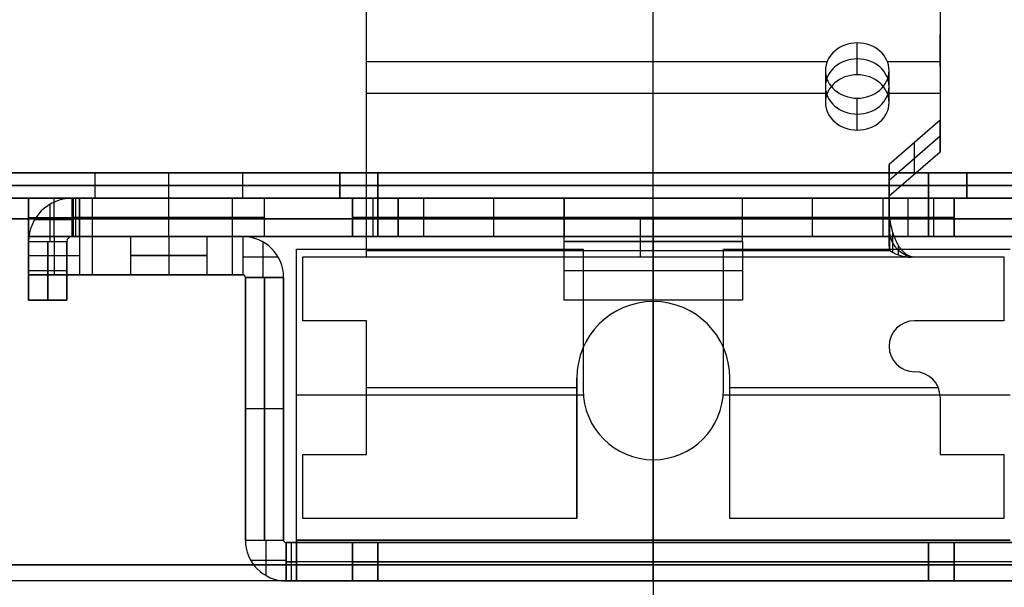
# Model space of a CAD drawing. Extents: x -288 to 235, y -508 to 198.
# Tile 15 of 34: x -258 to -219, y -29 to -6. Entities that reach past the tile are written whole.
import ezdxf

# ---------------------------------------------------------------- set-up
doc = ezdxf.new("R2010")
doc.units = 0
doc.layers.add('STANDARD', color=7, linetype='CONTINUOUS')

msp = doc.modelspace()

# ---------------------------------------------------------------- linework, layer by layer
at = {"layer": 'STANDARD', "color": 7}
for p, q in [((-233, -14.3, 988.152), (-233, -1.998, 995.254)), ((-233, -15.55, 990.317), (-233, -3.248, 997.419)), ((-244.25, -14.3, 988.152), (-244.25, -3.73, 994.254)), ((-221.75, -3.73, 994.254), (-221.75, -10.442, 990.379)), ((-244.25, -14.925, 989.234), (-244.25, -4.355, 995.337)), ((-221.75, -4.355, 995.337), (-221.75, -11.067, 991.462)), ((-244.25, -15.55, 990.317), (-244.25, -4.98, 996.419)), ((-221.75, -4.98, 996.419), (-221.75, -11.692, 992.544)), ((-233, -14.3, 1033), (-233, -5.128, 1033)), ((-233, -27.872, 1037), (-233, -5.128, 1037)), ((-221.75, -8.336, 994.482), (-221.75, -7.086, 992.317)), ((-225, -8.661, 994.294), (-225, -7.411, 992.129)), ((-226.185, -8.149, 991.703), (-244.25, -8.149, 991.703)), ((-226.25, -8.493, 991.504), (-226.25, -9.743, 993.669)), ((-221.75, -8.149, 991.703), (-223.815, -8.149, 991.703)), ((-223.75, -9.743, 993.669), (-223.75, -8.493, 991.504)), ((-244.25, -10.265, 993.368), (-244.25, -9.015, 991.203)), ((-226.185, -9.399, 993.868), (-244.25, -9.399, 993.868)), ((-225, -10.826, 993.044), (-225, -9.576, 990.879)), ((-221.75, -9.399, 993.868), (-223.815, -9.399, 993.868)), ((-221.75, -10.442, 990.379), (-223.75, -12.174, 989.379)), ((-221.75, -11.692, 992.544), (-221.75, -10.442, 990.379)), ((-221.75, -11.067, 991.462), (-223.75, -12.799, 990.462)), ((-222.75, -12.558, 992.044), (-222.75, -11.308, 989.879)), ((-221.75, -11.692, 992.544), (-223.75, -13.424, 991.544)), ((-223.75, -12.174, 989.379), (-223.75, -14.123, 988.254)), ((-223.75, -13.424, 991.544), (-223.75, -12.174, 989.379)), ((-201.8, -12.5, 1025.5), (-264.2, -12.5, 1025.5)), ((-264.2, -12.5, 909.2), (-201.8, -12.5, 909.2)), ((-253.178, -12.5, 967.35), (-264.2, -12.5, 967.35)), ((-254.9, -12.5, 1018), (-254.9, -13.5, 1018)), ((-254.9, -12.5, 986), (-254.9, -13.5, 986)), ((-254.9, -12.5, 954), (-254.9, -13.5, 954)), ((-254.9, -12.5, 922), (-254.9, -13.5, 922)), ((-254.9, -12.5, 1002), (-254.9, -13.5, 1002)), ((-254.9, -12.5, 970), (-254.9, -13.5, 970)), ((-254.9, -12.5, 938), (-254.9, -13.5, 938)), ((-252, -13.5, 1015.1), (-252, -12.5, 1015.1)), ((-252, -13.5, 1020.9), (-252, -12.5, 1020.9)), ((-252, -13.5, 983.1), (-252, -12.5, 983.1)), ((-252, -13.5, 988.9), (-252, -12.5, 988.9)), ((-252, -13.5, 951.1), (-252, -12.5, 951.1)), ((-252, -13.5, 956.9), (-252, -12.5, 956.9)), ((-252, -13.5, 919.1), (-252, -12.5, 919.1)), ((-252, -13.5, 924.9), (-252, -12.5, 924.9)), ((-252, -13.5, 999.1), (-252, -12.5, 999.1)), ((-252, -13.5, 1004.9), (-252, -12.5, 1004.9)), ((-252, -13.5, 967.1), (-252, -12.5, 967.1)), ((-252, -13.5, 972.9), (-252, -12.5, 972.9)), ((-252, -13.5, 935.1), (-252, -12.5, 935.1)), ((-252, -13.5, 940.9), (-252, -12.5, 940.9)), ((-245.3, -12.5, 967.35), (-250.822, -12.5, 967.35)), ((-249.1, -13.5, 1018), (-249.1, -12.5, 1018)), ((-249.1, -13.5, 986), (-249.1, -12.5, 986)), ((-249.1, -13.5, 954), (-249.1, -12.5, 954)), ((-249.1, -13.5, 922), (-249.1, -12.5, 922)), ((-249.1, -13.5, 1002), (-249.1, -12.5, 1002)), ((-249.1, -13.5, 970), (-249.1, -12.5, 970)), ((-249.1, -13.5, 938), (-249.1, -12.5, 938)), ((-245.3, -12.5, 926), (-245.3, -12.5, 1019)), ((-245.3, -12.5, 1019), (-245.3, -13.5, 1019)), ((-245.3, -13.5, 926), (-245.3, -12.5, 926)), ((-245.3, -13.5, 972.5), (-245.3, -12.5, 972.5)), ((-222.2, -12.5, 924.5), (-243.8, -12.5, 924.5)), ((-243.8, -12.5, 1020.5), (-222.2, -12.5, 1020.5)), ((-243.8, -13.5, 1020.5), (-243.8, -12.5, 1020.5)), ((-243.8, -12.5, 924.5), (-243.8, -13.5, 924.5)), ((-233, -12.5, 909.2), (-233, -12.5, 924.5)), ((-233, -12.5, 1020.5), (-233, -12.5, 1025.5)), ((-233, -13.5, 1020.5), (-233, -12.5, 1020.5)), ((-233, -13.5, 924.5), (-233, -12.5, 924.5)), ((-233, -13.5, 909.2), (-233, -12.5, 909.2)), ((-233, -13.5, 1025.5), (-233, -12.5, 1025.5)), ((-222.2, -13.5, 924.5), (-222.2, -12.5, 924.5)), ((-222.2, -12.5, 1020.5), (-222.2, -13.5, 1020.5)), ((-220.7, -12.5, 1019), (-220.7, -12.5, 926)), ((-220.7, -12.5, 926), (-220.7, -13.5, 926)), ((-220.7, -13.5, 1019), (-220.7, -12.5, 1019)), ((-215.178, -12.5, 967.35), (-220.7, -12.5, 967.35)), ((-220.7, -13.5, 972.5), (-220.7, -12.5, 972.5)), ((-201.8, -13, 909.2), (-264.2, -13, 909.2)), ((-264.2, -13, 1025.5), (-201.8, -13, 1025.5)), ((-245.3, -13, 1019), (-245.3, -13, 926)), ((-222.2, -13, 1020.5), (-243.8, -13, 1020.5)), ((-243.8, -13, 924.5), (-222.2, -13, 924.5)), ((-223.75, -12.799, 990.462), (-223.75, -14.748, 989.337)), ((-220.7, -13, 926), (-220.7, -13, 1019)), ((-201.8, -13.5, 909.2), (-264.2, -13.5, 909.2)), ((-264.2, -13.5, 1025.5), (-201.8, -13.5, 1025.5)), ((-257.5, -13.5, 967.35), (-264.2, -13.5, 967.35)), ((-257.5, -13.5, 993.5), (-255.5, -13.5, 993.5)), ((-257.5, -13.5, 993.5), (-257.5, -15, 993.5)), ((-255.5, -13.5, 978.5), (-257.5, -13.5, 978.5)), ((-257.5, -15, 978.5), (-257.5, -13.5, 978.5)), ((-257.5, -16.5, 1005.5), (-257.5, -13.5, 1005.5)), ((-257.5, -16.5, 966.5), (-257.5, -13.5, 966.5)), ((-257.5, -13.5, 978.5), (-257.5, -13.5, 966.5)), ((-257.5, -13.5, 1005.5), (-257.5, -13.5, 993.5)), ((-257.5, -16.5, 975), (-257.5, -13.5, 975)), ((-257.5, -16.5, 997), (-257.5, -13.5, 997)), ((-256.5, -15, 993.5), (-256.5, -13.5, 993.5)), ((-256.5, -15, 978.5), (-256.5, -13.5, 978.5)), ((-255.8, -13.5, 988.25), (-255.8, -15, 988.25)), ((-255.8, -13.5, 983.75), (-255.8, -15, 983.75)), ((-255.5, -13.5, 988.25), (-255.8, -13.5, 988.25)), ((-255.8, -13.5, 988.25), (-255.8, -13.5, 983.75)), ((-255.8, -13.5, 983.75), (-255.5, -13.5, 983.75)), ((-255.75, -13.5, 1002), (-255.75, -15, 1002)), ((-255.75, -13.5, 970), (-255.75, -15, 970)), ((-254.9, -13.5, 1002), (-255.75, -13.5, 1002)), ((-254.9, -13.5, 970), (-255.75, -13.5, 970)), ((-255.65, -15, 988.25), (-255.65, -13.5, 988.25)), ((-255.65, -15, 983.75), (-255.65, -13.5, 983.75)), ((-255.5, -15, 993.5), (-255.5, -13.5, 993.5)), ((-255.5, -13.5, 988.25), (-255.5, -15, 988.25)), ((-255.5, -15, 983.75), (-255.5, -13.5, 983.75)), ((-255.5, -13.5, 978.5), (-255.5, -15, 978.5)), ((-255.5, -13.5, 983.75), (-255.5, -13.5, 978.5)), ((-255.5, -13.5, 993.5), (-255.5, -13.5, 988.25)), ((-255, -16.5, 1008), (-255, -13.5, 1008)), ((-255, -16.5, 964), (-255, -13.5, 964)), ((-255, -13.5, 964), (-245.3, -13.5, 964)), ((-245.3, -13.5, 1008), (-255, -13.5, 1008)), ((-249.1, -13.5, 986), (-254.9, -13.5, 986)), ((-252, -15, 998.25), (-252, -13.5, 998.25)), ((-252, -15, 1005.75), (-252, -13.5, 1005.75)), ((-252, -15, 966.25), (-252, -13.5, 966.25)), ((-252, -15, 973.75), (-252, -13.5, 973.75)), ((-252, -13.5, 983.1), (-252, -13.5, 988.9)), ((-252, -13.5, 998.25), (-252, -13.5, 999.1)), ((-252, -13.5, 1004.9), (-252, -13.5, 1005.75)), ((-252, -13.5, 966.25), (-252, -13.5, 967.1)), ((-252, -13.5, 972.9), (-252, -13.5, 973.75)), ((-249.5, -16.5, 964), (-249.5, -13.5, 964)), ((-248.25, -13.5, 1002), (-249.1, -13.5, 1002)), ((-248.25, -13.5, 970), (-249.1, -13.5, 970)), ((-248.25, -15, 1002), (-248.25, -13.5, 1002)), ((-248.25, -15, 970), (-248.25, -13.5, 970)), ((-220.7, -13.5, 1008), (-245.3, -13.5, 1008)), ((-245.3, -13.5, 964), (-244, -13.5, 964)), ((-245.3, -13.5, 964), (-245.3, -13.5, 1008)), ((-245.3, -13.5, 1019), (-245.3, -13.5, 1008)), ((-245.3, -13.5, 964), (-245.3, -13.5, 926)), ((-244.8, -13.5, 986), (-245.3, -13.5, 986)), ((-244.8, -13.5, 1003), (-244.8, -13.5, 974)), ((-244.8, -15, 974), (-244.8, -13.5, 974)), ((-244.8, -13.5, 1003), (-244.8, -15, 1003)), ((-244.8, -15, 988.5), (-244.8, -13.5, 988.5)), ((-244, -13.5, 964), (-244, -15, 964)), ((-243.8, -15, 1004), (-243.8, -13.5, 1004)), ((-222.2, -13.5, 1004), (-243.8, -13.5, 1004)), ((-243.8, -13.5, 973), (-222.2, -13.5, 973)), ((-243.8, -13.5, 973), (-243.8, -15, 973)), ((-222.2, -13.5, 1020.5), (-243.8, -13.5, 1020.5)), ((-243.8, -13.5, 924.5), (-222.2, -13.5, 924.5)), ((-243, -13.5, 965), (-243, -15, 965)), ((-243, -13.5, 968), (-243, -13.5, 965)), ((-243, -13.5, 968), (-243, -15, 968)), ((-243, -15, 966.5), (-243, -13.5, 966.5)), ((-242, -15, 969), (-242, -13.5, 969)), ((-236.5, -13.5, 969), (-242, -13.5, 969)), ((-239.25, -15, 969), (-239.25, -13.5, 969)), ((-236.5, -13.5, 967.7), (-236.5, -15, 967.7)), ((-236.5, -15, 969), (-236.5, -13.5, 969)), ((-236.5, -13.5, 967.7), (-236.5, -13.5, 969)), ((-229.5, -13.5, 967.7), (-236.5, -13.5, 967.7)), ((-236.5, -15, 968.35), (-236.5, -13.5, 968.35)), ((-233, -15, 1004), (-233, -13.5, 1004)), ((-233, -15, 973), (-233, -13.5, 973)), ((-233, -13.5, 967.7), (-233, -13.5, 973)), ((-233, -13.5, 1004), (-233, -13.5, 1008)), ((-233, -15, 1008), (-233, -13.5, 1008)), ((-233, -13.5, 909.2), (-233, -13.5, 924.5)), ((-233, -13.5, 1020.5), (-233, -13.5, 1025.5)), ((-229.5, -15, 967.7), (-229.5, -13.5, 967.7)), ((-229.5, -13.5, 969), (-229.5, -13.5, 967.7)), ((-229.5, -15, 969), (-229.5, -13.5, 969)), ((-224, -13.5, 969), (-229.5, -13.5, 969)), ((-229.5, -15, 968.35), (-229.5, -13.5, 968.35)), ((-226.75, -15, 969), (-226.75, -13.5, 969)), ((-224, -13.5, 969), (-224, -15, 969)), ((-223.75, -14.398, 990.982), (-223.75, -13.148, 988.817)), ((-223.75, -13.424, 991.544), (-223.75, -15.373, 990.419)), ((-223, -15, 968), (-223, -13.5, 968)), ((-223, -13.5, 965), (-223, -13.5, 968)), ((-223, -15, 965), (-223, -13.5, 965)), ((-223, -15, 966.5), (-223, -13.5, 966.5)), ((-222.2, -13.5, 1004), (-222.2, -15, 1004)), ((-222.2, -15, 973), (-222.2, -13.5, 973)), ((-222, -15, 964), (-222, -13.5, 964)), ((-222, -13.5, 964), (-220.7, -13.5, 964)), ((-221.2, -15, 1003), (-221.2, -13.5, 1003)), ((-221.2, -13.5, 974), (-221.2, -13.5, 1003)), ((-221.2, -13.5, 974), (-221.2, -15, 974)), ((-221.2, -15, 988.5), (-221.2, -13.5, 988.5)), ((-220.7, -13.5, 986), (-221.2, -13.5, 986)), ((-220.7, -13.5, 1008), (-220.7, -13.5, 964)), ((-220.7, -13.5, 964), (-211, -13.5, 964)), ((-211, -13.5, 1008), (-220.7, -13.5, 1008)), ((-220.7, -13.5, 1008), (-220.7, -13.5, 1019)), ((-220.7, -13.5, 926), (-220.7, -13.5, 964)), ((-256.65, -15.2, 988.25), (-256.65, -13.728, 988.25)), ((-256.65, -15.2, 983.75), (-256.65, -13.728, 983.75)), ((-236.5, -15.2, 966.85), (-236.5, -13.728, 966.85)), ((-229.5, -15.2, 966.85), (-229.5, -13.728, 966.85)), ((-257.5, -14.25, 993.5), (-255.5, -14.25, 993.5)), ((-257.5, -14.25, 978.5), (-255.5, -14.25, 978.5)), ((-255.8, -14.25, 988.25), (-255.5, -14.25, 988.25)), ((-255.8, -14.25, 983.75), (-255.5, -14.25, 983.75)), ((-244.8, -14.25, 1003), (-244.8, -14.25, 974)), ((-222.2, -14.25, 1004), (-243.8, -14.25, 1004)), ((-243.8, -14.25, 973), (-222.2, -14.25, 973)), ((-243, -14.25, 965), (-243, -14.25, 968)), ((-236.5, -14.25, 969), (-242, -14.25, 969)), ((-236.5, -14.25, 967.7), (-236.5, -14.25, 969)), ((-229.5, -14.25, 969), (-229.5, -14.25, 967.7)), ((-224, -14.25, 969), (-229.5, -14.25, 969)), ((-223.75, -15.373, 990.419), (-223.75, -14.123, 988.254)), ((-223, -14.25, 965), (-223, -14.25, 968)), ((-221.2, -14.25, 974), (-221.2, -14.25, 1003)), ((-194.6, -14.3, 1033), (-271.4, -14.3, 1033)), ((-271.4, -14.3, 1032), (-194.6, -14.3, 1032)), ((-271.4, -14.3, 1032.5), (-194.6, -14.3, 1032.5)), ((-255.8, -14.35, 988.25), (-257.272, -14.35, 988.25)), ((-255.8, -14.35, 983.75), (-257.272, -14.35, 983.75)), ((-244.25, -14.3, 988.152), (-223.729, -14.3, 988.152)), ((-244.25, -15.55, 990.317), (-244.25, -14.3, 988.152)), ((-236.5, -14.35, 967.7), (-236.5, -14.35, 966.228)), ((-233, -14.3, 1032), (-233, -29, 1032)), ((-233, -14.3, 1032), (-233, -14.3, 1033)), ((-229.5, -14.35, 967.7), (-229.5, -14.35, 966.228)), ((-223.729, -15.55, 990.317), (-223.729, -14.3, 988.152)), ((-257.5, -15, 993.5), (-255.5, -15, 993.5)), ((-255.5, -15, 978.5), (-257.5, -15, 978.5)), ((-257.5, -15, 993.5), (-257.5, -15, 988.5)), ((-257.5, -15, 988.5), (-255.5, -15, 988.5)), ((-257.5, -15, 983.5), (-255.5, -15, 983.5)), ((-257.5, -15, 983.5), (-257.5, -15, 978.5)), ((-257.5, -16.5, 983.5), (-257.5, -15, 983.5)), ((-257.5, -15, 988.5), (-257.5, -16.5, 988.5)), ((-257.5, -15, 991), (-255.5, -15, 991)), ((-257.5, -15, 981), (-255.5, -15, 981)), ((-257.5, -15, 966.5), (-257.5, -15, 978.5)), ((-257.5, -15, 993.5), (-257.5, -15, 1005.5)), ((-256.5, -15, 988.5), (-256.5, -15, 993.5)), ((-256.5, -15, 978.5), (-256.5, -15, 983.5)), ((-256.5, -15, 983.5), (-256.5, -16.5, 983.5)), ((-256.5, -15, 988.5), (-256.5, -16.5, 988.5)), ((-255.8, -15, 983.75), (-255.8, -15, 988.25)), ((-255.8, -15, 983.75), (-255.5, -15, 983.75)), ((-255.8, -15, 988.25), (-255.5, -15, 988.25)), ((-255.5, -15, 986), (-255.8, -15, 986)), ((-255.75, -15, 1002), (-253.5, -15, 1002)), ((-255.75, -15, 970), (-253.5, -15, 970)), ((-255.65, -15, 983.75), (-255.65, -15, 988.25)), ((-255.5, -15, 988.25), (-255.5, -15, 983.75)), ((-255.5, -15, 988.5), (-255.5, -15, 993.5)), ((-255.5, -15, 978.5), (-255.5, -15, 983.5)), ((-255.5, -15, 983.5), (-255.5, -16.5, 983.5)), ((-255.5, -15, 988.5), (-255.5, -16.5, 988.5)), ((-255.5, -15, 988.5), (-255.5, -15, 988.25)), ((-255.5, -15, 983.75), (-255.5, -15, 983.5)), ((-255.5, -15, 986), (-255.5, -16.5, 986)), ((-249.1, -15, 964), (-255, -15, 964)), ((-255, -15, 1008), (-211, -15, 1008)), ((-253.5, -15, 1002), (-253.5, -16.5, 1002)), ((-253.5, -15, 970), (-253.5, -16.5, 970)), ((-252.425, -15, 998.274), (-252.425, -15, 1000.561)), ((-252.425, -15, 1003.439), (-252.425, -15, 1005.726)), ((-252.425, -15, 966.274), (-252.425, -15, 968.561)), ((-252.425, -15, 971.439), (-252.425, -15, 973.726)), ((-252, -15, 1000.5), (-252, -16.5, 1000.5)), ((-252, -15, 1003.5), (-252, -16.5, 1003.5)), ((-252, -15, 968.5), (-252, -16.5, 968.5)), ((-252, -15, 971.5), (-252, -16.5, 971.5)), ((-250.5, -16.5, 1002), (-250.5, -15, 1002)), ((-250.5, -16.5, 970), (-250.5, -15, 970)), ((-250.5, -15, 1002), (-249.1, -15, 1002)), ((-250.5, -15, 970), (-249.1, -15, 970)), ((-249.1, -15, 1008), (-216.9, -15, 1008)), ((-249.1, -15, 964), (-249.1, -15, 967.623)), ((-249.1, -15, 972.377), (-249.1, -15, 999.623)), ((-249.1, -15, 1004.377), (-249.1, -15, 1008)), ((-244, -15, 964), (-249.1, -15, 964)), ((-249.1, -15, 999.623), (-249.1, -15, 1004.377)), ((-249.1, -15, 967.623), (-249.1, -15, 972.377)), ((-249.1, -15, 964), (-249.1, -16.5, 964)), ((-249.1, -15, 1008), (-249.1, -16.5, 1008)), ((-244.8, -15, 986), (-249.1, -15, 986)), ((-244.8, -15, 1003), (-244.8, -15, 974)), ((-244.25, -15.8, 989.033), (-244.25, -14.809, 989.033)), ((-244.25, -15.05, 989.451), (-244.25, -15.05, 987.845)), ((-243.8, -15, 973), (-222.2, -15, 973)), ((-222.2, -15, 1004), (-243.8, -15, 1004)), ((-243, -15, 965), (-243, -15, 968)), ((-236.5, -15, 969), (-242, -15, 969)), ((-229.5, -15, 967.7), (-236.5, -15, 967.7)), ((-236.5, -15, 967.7), (-236.5, -15, 969)), ((-233, -15, 967.7), (-233, -15, 973)), ((-233, -15, 1004), (-233, -15, 1008)), ((-224, -15, 969), (-229.5, -15, 969)), ((-229.5, -15, 969), (-229.5, -15, 967.7)), ((-223.604, -15.645, 990.275), (-223.604, -14.868, 987.898)), ((-223, -15, 965), (-223, -15, 968)), ((-216.9, -15, 964), (-222, -15, 964)), ((-221.2, -15, 974), (-221.2, -15, 1003)), ((-216.9, -15, 986), (-221.2, -15, 986)), ((-257.5, -15.2, 988.25), (-256, -15.2, 988.25)), ((-257.5, -17.5, 988.25), (-257.5, -15.2, 988.25)), ((-257.5, -15.2, 983.75), (-256, -15.2, 983.75)), ((-257.5, -15.2, 983.75), (-257.5, -17.5, 983.75)), ((-257.5, -15.2, 983.75), (-257.5, -15.2, 988.25)), ((-257.5, -17.5, 986), (-257.5, -15.2, 986)), ((-256.75, -17.5, 988.25), (-256.75, -15.2, 988.25)), ((-256.75, -15.2, 983.75), (-256.75, -17.5, 983.75)), ((-256, -15.2, 983.75), (-256, -17.5, 983.75)), ((-256, -17.5, 988.25), (-256, -15.2, 988.25)), ((-256, -15.2, 988.25), (-256, -15.2, 983.75)), ((-256, -17.5, 986), (-256, -15.2, 986)), ((-248.3, -16.6, 964), (-248.3, -15.214, 964)), ((-248.3, -16.6, 1008), (-248.3, -15.214, 1008)), ((-236.5, -17.5, 967.5), (-236.5, -15.2, 967.5)), ((-236.5, -15.2, 967.5), (-229.5, -15.2, 967.5)), ((-236.5, -15.2, 966), (-236.5, -15.2, 967.5)), ((-236.5, -17.5, 966), (-236.5, -15.2, 966)), ((-229.5, -15.2, 966), (-236.5, -15.2, 966)), ((-236.5, -17.5, 966.75), (-236.5, -15.2, 966.75)), ((-233, -17.5, 967.5), (-233, -15.2, 967.5)), ((-233, -17.5, 966), (-233, -15.2, 966)), ((-229.5, -15.2, 967.5), (-229.5, -17.5, 967.5)), ((-229.5, -15.2, 966), (-229.5, -15.2, 967.5)), ((-229.5, -15.2, 966), (-229.5, -17.5, 966)), ((-229.5, -15.2, 966.75), (-229.5, -17.5, 966.75)), ((-223.381, -15.727, 990.255), (-223.381, -15.359, 987.783)), ((-257.5, -15.75, 983.5), (-255.5, -15.75, 983.5)), ((-257.5, -15.75, 988.5), (-255.5, -15.75, 988.5)), ((-249.1, -15.8, 964), (-247.714, -15.8, 964)), ((-249.1, -15.8, 1008), (-247.714, -15.8, 1008)), ((-247, -26.9, 965.5), (-247, -15.5, 965.5)), ((-247, -15.5, 965.5), (-235.75, -15.5, 965.5)), ((-247, -15.5, 964), (-235.75, -15.5, 964)), ((-247, -15.5, 965.5), (-247, -15.5, 964)), ((-247, -26.9, 964), (-247, -15.5, 964)), ((-247, -15.5, 964.75), (-235.75, -15.5, 964.75)), ((-247, -26.9, 964.75), (-247, -15.5, 964.75)), ((-246.75, -18.3, 987.75), (-246.75, -15.8, 987.75)), ((-246.75, -15.8, 987.75), (-244.25, -15.8, 987.75)), ((-246.75, -18.3, 990.25), (-246.75, -15.8, 990.25)), ((-246.75, -15.8, 990.25), (-246.75, -15.8, 987.75)), ((-246.75, -15.8, 990.25), (-244.25, -15.8, 990.25)), ((-246.75, -18.3, 989), (-246.75, -15.8, 989)), ((-246.75, -15.8, 989), (-244.25, -15.8, 989)), ((-245.5, -15.8, 990.25), (-245.5, -15.8, 987.75)), ((-244.25, -15.55, 990.317), (-223.729, -15.55, 990.317)), ((-244.25, -15.8, 987.75), (-222.75, -15.8, 987.75)), ((-244.25, -15.8, 990.25), (-244.25, -15.8, 987.75)), ((-244.25, -15.8, 990.25), (-222.75, -15.8, 990.25)), ((-241.375, -15.5, 965.5), (-241.375, -15.5, 964)), ((-235.75, -15.5, 965.5), (-235.75, -21, 965.5)), ((-235.75, -15.5, 964), (-235.75, -21, 964)), ((-235.75, -15.5, 965.5), (-235.75, -15.5, 964)), ((-235.75, -15.5, 964.75), (-235.75, -21, 964.75)), ((-233, -17.55, 987.75), (-233, -15.8, 987.75)), ((-233, -17.55, 990.25), (-233, -15.8, 990.25)), ((-230.25, -21, 965.5), (-230.25, -15.5, 965.5)), ((-230.25, -15.5, 965.5), (-219, -15.5, 965.5)), ((-230.25, -15.5, 964), (-219, -15.5, 964)), ((-230.25, -15.5, 965.5), (-230.25, -15.5, 964)), ((-230.25, -21, 964), (-230.25, -15.5, 964)), ((-230.25, -15.5, 964.75), (-219, -15.5, 964.75)), ((-230.25, -21, 964.75), (-230.25, -15.5, 964.75)), ((-224.625, -15.5, 965.5), (-224.625, -15.5, 964)), ((-223.085, -15.781, 990.25), (-223.085, -15.686, 987.752)), ((-222.75, -15.8, 987.75), (-221.75, -15.8, 987.75)), ((-222.75, -15.8, 990.25), (-221.75, -15.8, 990.25)), ((-222.75, -15.8, 987.75), (-222.75, -15.8, 990.25)), ((-222.75, -15.8, 989), (-221.75, -15.8, 989)), ((-222.25, -15.8, 990.25), (-222.25, -15.8, 987.75)), ((-221.75, -15.8, 987.75), (-219.25, -15.8, 987.75)), ((-221.75, -15.8, 990.25), (-221.75, -15.8, 987.75)), ((-221.75, -15.8, 990.25), (-219.25, -15.8, 990.25)), ((-221.75, -15.8, 989), (-219.25, -15.8, 989)), ((-220.5, -15.8, 990.25), (-220.5, -15.8, 987.75)), ((-219.25, -15.8, 987.75), (-219.25, -18.3, 987.75)), ((-219.25, -15.8, 990.25), (-219.25, -15.8, 987.75)), ((-219.25, -15.8, 990.25), (-219.25, -18.3, 990.25)), ((-219.25, -15.8, 989), (-219.25, -18.3, 989)), ((-256, -16.35, 988.25), (-257.5, -16.35, 988.25)), ((-256, -16.35, 983.75), (-257.5, -16.35, 983.75)), ((-257.5, -16.35, 983.75), (-257.5, -16.35, 988.25)), ((-257.5, -16.5, 966.5), (-257.5, -16.5, 983.5)), ((-257.5, -16.5, 983.5), (-255.5, -16.5, 983.5)), ((-255.5, -16.5, 988.5), (-257.5, -16.5, 988.5)), ((-257.5, -16.5, 988.5), (-257.5, -16.5, 1005.5)), ((-256, -16.35, 983.75), (-256, -16.35, 988.25)), ((-255.5, -16.5, 983.5), (-255.5, -16.5, 988.5)), ((-255.5, -16.5, 986), (-249.1, -16.5, 986)), ((-249.1, -16.5, 964), (-255, -16.5, 964)), ((-255, -16.5, 1008), (-249.1, -16.5, 1008)), ((-253.3, -16.5, 964), (-253.3, -16.5, 969.252)), ((-253.3, -16.5, 970.748), (-253.3, -16.5, 1001.252)), ((-253.3, -16.5, 1002.748), (-253.3, -16.5, 1008)), ((-249.1, -16.5, 964), (-249.1, -16.5, 1008)), ((-249, -16.6, 964), (-247.5, -16.6, 964)), ((-247.5, -16.6, 1008), (-249, -16.6, 1008)), ((-249, -16.6, 1008), (-249, -16.6, 964)), ((-249, -16.6, 964), (-249, -26.9, 964)), ((-249, -26.9, 1008), (-249, -16.6, 1008)), ((-249, -16.6, 986), (-249, -26.9, 986)), ((-248.25, -16.6, 964), (-248.25, -26.9, 964)), ((-248.25, -26.9, 1008), (-248.25, -16.6, 1008)), ((-247.5, -16.6, 1008), (-247.5, -16.6, 964)), ((-247.5, -26.9, 1008), (-247.5, -16.6, 1008)), ((-247.5, -16.6, 964), (-247.5, -26.9, 964)), ((-247.5, -16.6, 986), (-247.5, -26.9, 986)), ((-229.5, -16.35, 967.5), (-236.5, -16.35, 967.5)), ((-236.5, -16.35, 967.5), (-236.5, -16.35, 966)), ((-229.5, -16.35, 966), (-236.5, -16.35, 966)), ((-229.5, -16.35, 967.5), (-229.5, -16.35, 966)), ((-246.75, -17.05, 990.25), (-246.75, -17.05, 987.75)), ((-219.25, -17.05, 990.25), (-219.25, -17.05, 987.75)), ((-257.5, -17.5, 983.75), (-257.5, -17.5, 988.25)), ((-256, -17.5, 983.75), (-257.5, -17.5, 983.75)), ((-257.5, -17.5, 988.25), (-256, -17.5, 988.25)), ((-256, -17.5, 986), (-257.5, -17.5, 986)), ((-256.75, -17.5, 983.75), (-256.75, -17.5, 988.25)), ((-256, -17.5, 983.75), (-256, -17.5, 988.25)), ((-229.5, -17.5, 967.5), (-236.5, -17.5, 967.5)), ((-229.5, -17.5, 966), (-236.5, -17.5, 966)), ((-236.5, -17.5, 966), (-236.5, -17.5, 967.5)), ((-229.5, -17.5, 966.75), (-236.5, -17.5, 966.75)), ((-233, -17.5, 967.5), (-233, -17.5, 966)), ((-233, -17.55, 990.25), (-233, -17.55, 987.75)), ((-229.5, -17.5, 967.5), (-229.5, -17.5, 966)), ((-244.25, -18.3, 987.75), (-246.75, -18.3, 987.75)), ((-244.25, -18.3, 990.25), (-246.75, -18.3, 990.25)), ((-246.75, -18.3, 990.25), (-246.75, -18.3, 987.75)), ((-244.25, -18.3, 989), (-246.75, -18.3, 989)), ((-245.5, -18.3, 990.25), (-245.5, -18.3, 987.75)), ((-244.25, -23.55, 987.75), (-244.25, -18.3, 987.75)), ((-244.25, -23.55, 990.25), (-244.25, -18.3, 990.25)), ((-244.25, -18.3, 990.25), (-244.25, -18.3, 987.75)), ((-244.25, -23.55, 989), (-244.25, -18.3, 989)), ((-235.75, -18.25, 965.5), (-235.75, -18.25, 964)), ((-230.25, -18.25, 965.5), (-230.25, -18.25, 964)), ((-221.75, -18.3, 987.75), (-222.75, -18.3, 987.75)), ((-221.75, -18.3, 990.25), (-222.75, -18.3, 990.25)), ((-222.75, -18.3, 990.25), (-222.75, -18.3, 987.75)), ((-221.75, -18.3, 989), (-222.75, -18.3, 989)), ((-222.25, -18.3, 990.25), (-222.25, -18.3, 987.75)), ((-219.25, -18.3, 987.75), (-221.75, -18.3, 987.75)), ((-219.25, -18.3, 990.25), (-221.75, -18.3, 990.25)), ((-221.75, -18.3, 990.25), (-221.75, -18.3, 987.75)), ((-219.25, -18.3, 989), (-221.75, -18.3, 989)), ((-220.5, -18.3, 990.25), (-220.5, -18.3, 987.75)), ((-219.25, -18.3, 990.25), (-219.25, -18.3, 987.75)), ((-223.75, -19.3, 990.25), (-223.75, -19.3, 987.75)), ((-222.75, -20.3, 987.75), (-222.75, -20.3, 990.25)), ((-236, -20.55, 987.75), (-236, -26.05, 987.75)), ((-236, -20.55, 987.75), (-236, -20.55, 990.25)), ((-236, -26.05, 990.25), (-236, -20.55, 990.25)), ((-236, -26.05, 989), (-236, -20.55, 989)), ((-230, -26.05, 987.75), (-230, -20.55, 987.75)), ((-230, -20.55, 990.25), (-230, -20.55, 987.75)), ((-230, -26.05, 990.25), (-230, -20.55, 990.25)), ((-230, -26.05, 989), (-230, -20.55, 989)), ((-247, -21.2, 965.5), (-235.743, -21.2, 965.5)), ((-247, -21.2, 965.5), (-247, -21.2, 964)), ((-247, -21.2, 964), (-235.743, -21.2, 964)), ((-236, -20.925, 987.75), (-244.25, -20.925, 987.75)), ((-244.25, -20.925, 990.25), (-244.25, -20.925, 987.75)), ((-236, -20.925, 990.25), (-244.25, -20.925, 990.25)), ((-235.75, -21, 965.5), (-235.75, -21, 964)), ((-230.257, -21.2, 965.5), (-219, -21.2, 965.5)), ((-230.257, -21.2, 964), (-219, -21.2, 964)), ((-230.25, -21, 964), (-230.25, -21, 965.5)), ((-221.823, -20.925, 987.75), (-230, -20.925, 987.75)), ((-221.823, -20.925, 990.25), (-230, -20.925, 990.25)), ((-221.75, -21.3, 987.75), (-221.75, -23.55, 987.75)), ((-221.75, -21.3, 990.25), (-221.75, -21.3, 987.75)), ((-221.75, -21.3, 990.25), (-221.75, -23.55, 990.25)), ((-221.75, -21.3, 989), (-221.75, -23.55, 989)), ((-247.5, -21.75, 964), (-249, -21.75, 964)), ((-247.5, -21.75, 1008), (-249, -21.75, 1008)), ((-249, -21.75, 1008), (-249, -21.75, 964)), ((-247.5, -21.75, 1008), (-247.5, -21.75, 964)), ((-221.75, -22.425, 990.25), (-221.75, -22.425, 987.75)), ((-246.75, -26.05, 987.75), (-246.75, -23.55, 987.75)), ((-246.75, -23.55, 987.75), (-244.25, -23.55, 987.75)), ((-246.75, -26.05, 990.25), (-246.75, -23.55, 990.25)), ((-246.75, -23.55, 990.25), (-246.75, -23.55, 987.75)), ((-246.75, -23.55, 990.25), (-244.25, -23.55, 990.25)), ((-246.75, -26.05, 989), (-246.75, -23.55, 989)), ((-246.75, -23.55, 989), (-244.25, -23.55, 989)), ((-245.5, -23.55, 990.25), (-245.5, -23.55, 987.75)), ((-244.25, -23.55, 990.25), (-244.25, -23.55, 987.75)), ((-236, -23.3, 990.25), (-236, -23.3, 987.75)), ((-230, -23.3, 990.25), (-230, -23.3, 987.75)), ((-221.75, -23.55, 987.75), (-219.25, -23.55, 987.75)), ((-221.75, -23.55, 990.25), (-221.75, -23.55, 987.75)), ((-221.75, -23.55, 990.25), (-219.25, -23.55, 990.25)), ((-221.75, -23.55, 989), (-219.25, -23.55, 989)), ((-220.5, -23.55, 990.25), (-220.5, -23.55, 987.75)), ((-219.25, -23.55, 987.75), (-219.25, -26.05, 987.75)), ((-219.25, -23.55, 990.25), (-219.25, -23.55, 987.75)), ((-219.25, -23.55, 990.25), (-219.25, -26.05, 990.25)), ((-219.25, -23.55, 989), (-219.25, -26.05, 989)), ((-233, -23.75, 965.5), (-233, -26.9, 965.5)), ((-233, -23.75, 964), (-233, -23.75, 965.5)), ((-233, -23.75, 964), (-233, -26.9, 964)), ((-246.75, -24.8, 990.25), (-246.75, -24.8, 987.75)), ((-219.25, -24.8, 990.25), (-219.25, -24.8, 987.75)), ((-236, -26.05, 987.75), (-246.75, -26.05, 987.75)), ((-236, -26.05, 990.25), (-246.75, -26.05, 990.25)), ((-246.75, -26.05, 990.25), (-246.75, -26.05, 987.75)), ((-236, -26.05, 989), (-246.75, -26.05, 989)), ((-241.375, -26.05, 990.25), (-241.375, -26.05, 987.75)), ((-236, -26.05, 987.75), (-236, -26.05, 990.25)), ((-219.25, -26.05, 987.75), (-230, -26.05, 987.75)), ((-219.25, -26.05, 990.25), (-230, -26.05, 990.25)), ((-230, -26.05, 990.25), (-230, -26.05, 987.75)), ((-219.25, -26.05, 989), (-230, -26.05, 989)), ((-224.625, -26.05, 990.25), (-224.625, -26.05, 987.75)), ((-219.25, -26.05, 990.25), (-219.25, -26.05, 987.75)), ((-249, -26.9, 964), (-247.5, -26.9, 964)), ((-249, -26.9, 1008), (-247.5, -26.9, 1008)), ((-249, -26.9, 1008), (-249, -26.9, 964)), ((-248.2, -26.9, 964), (-248.2, -28.286, 964)), ((-248.2, -26.9, 1008), (-248.2, -28.286, 1008)), ((-247.5, -26.9, 964), (-247.5, -26.9, 1008)), ((-247.4, -27, 1008), (-247.4, -27, 964)), ((-247.4, -28.5, 964), (-247.4, -27, 964)), ((-247.4, -27, 1008), (-247.4, -28.5, 1008)), ((-218.6, -27, 1008), (-247.4, -27, 1008)), ((-247.4, -27, 964), (-247, -27, 964)), ((-247.4, -27, 986), (-244.8, -27, 986)), ((-247.2, -27, 964), (-247.2, -28.5, 964)), ((-219, -26.9, 965.5), (-247, -26.9, 965.5)), ((-247, -26.9, 964), (-247, -26.9, 965.5)), ((-247, -26.9, 964), (-219, -26.9, 964)), ((-247, -26.9, 964.8), (-247, -28.286, 964.8)), ((-247, -27, 965.6), (-219, -27, 965.6)), ((-247, -28.5, 965.6), (-247, -27, 965.6)), ((-247, -27, 965.6), (-247, -27, 964)), ((-247, -27, 964), (-247, -28.5, 964)), ((-247, -27, 964.8), (-247, -28.5, 964.8)), ((-244.8, -27, 973), (-244.8, -27, 1003)), ((-244.8, -27, 1003), (-244.8, -28.5, 1003)), ((-244.8, -28.5, 973), (-244.8, -27, 973)), ((-244.8, -27, 988), (-244.8, -28.5, 988)), ((-222.2, -27, 972), (-243.8, -27, 972)), ((-243.8, -27, 1004), (-222.2, -27, 1004)), ((-243.8, -28.5, 1004), (-243.8, -27, 1004)), ((-243.8, -27, 972), (-243.8, -28.5, 972)), ((-233, -27, 965.6), (-233, -27, 972)), ((-233, -27, 1004), (-233, -27, 1008)), ((-233, -27, 1004), (-233, -28.5, 1004)), ((-233, -27, 972), (-233, -28.5, 972)), ((-233, -27, 1008), (-233, -28.5, 1008)), ((-222.2, -27, 1004), (-222.2, -28.5, 1004)), ((-222.2, -28.5, 972), (-222.2, -27, 972)), ((-221.2, -27, 1003), (-221.2, -27, 973)), ((-221.2, -27, 973), (-221.2, -28.5, 973)), ((-221.2, -28.5, 1003), (-221.2, -27, 1003)), ((-221.2, -27, 986), (-218.6, -27, 986)), ((-221.2, -27, 988), (-221.2, -28.5, 988)), ((-247.4, -27.7, 964), (-248.786, -27.7, 964)), ((-247.4, -27.7, 1008), (-248.786, -27.7, 1008)), ((-247.4, -27.75, 964), (-247, -27.75, 964)), ((-218.6, -27.75, 1008), (-247.4, -27.75, 1008)), ((-247, -27.7, 965.6), (-247, -27.7, 964.214)), ((-247, -27.75, 965.6), (-247, -27.75, 964)), ((-244.8, -27.75, 973), (-244.8, -27.75, 1003)), ((-243.8, -27.75, 1004), (-222.2, -27.75, 1004)), ((-222.2, -27.75, 972), (-243.8, -27.75, 972)), ((-221.2, -27.75, 1003), (-221.2, -27.75, 973)), ((-206, -27.872, 1037), (-260, -27.872, 1037)), ((-260, -27.872, 1033), (-206, -27.872, 1033)), ((-206, -27.872, 1037), (-260, -27.872, 1037)), ((-233, -27.872, 1033), (-233, -33, 1033)), ((-206, -28.5, 1035), (-260, -28.5, 1035)), ((-247.4, -28.5, 964), (-247, -28.5, 964)), ((-247.4, -28.5, 1008), (-247.4, -28.5, 964)), ((-218.6, -28.5, 1008), (-247.4, -28.5, 1008)), ((-247.4, -28.5, 986), (-244.8, -28.5, 986)), ((-247, -28.5, 965.6), (-219, -28.5, 965.6)), ((-247, -28.5, 964), (-247, -28.5, 965.6)), ((-244.8, -28.5, 973), (-244.8, -28.5, 1003)), ((-243.8, -28.5, 1004), (-222.2, -28.5, 1004)), ((-222.2, -28.5, 972), (-243.8, -28.5, 972)), ((-233, -28.5, 965.6), (-233, -28.5, 972)), ((-233, -28.5, 1004), (-233, -28.5, 1008)), ((-221.2, -28.5, 1003), (-221.2, -28.5, 973)), ((-221.2, -28.5, 986), (-218.6, -28.5, 986))]:
    msp.add_line(p, q, dxfattribs=at)
msp.add_polyline3d([(-223.729, -14.3, 988.152), (-223.724, -14.336, 988.132), (-223.719, -14.372, 988.112), (-223.714, -14.408, 988.093), (-223.708, -14.444, 988.074), (-223.695, -14.515, 988.039), (-223.68, -14.587, 988.006), (-223.663, -14.659, 987.976), (-223.645, -14.73, 987.948), (-223.635, -14.765, 987.934), (-223.625, -14.799, 987.922), (-223.615, -14.834, 987.91), (-223.604, -14.868, 987.898), (-223.593, -14.902, 987.887), (-223.581, -14.936, 987.877), (-223.569, -14.969, 987.867), (-223.556, -15.002, 987.858), (-223.544, -15.035, 987.849), (-223.53, -15.067, 987.841), (-223.517, -15.099, 987.833), (-223.503, -15.13, 987.826), (-223.489, -15.16, 987.819), (-223.474, -15.191, 987.813), (-223.46, -15.22, 987.807), (-223.444, -15.249, 987.801), (-223.429, -15.278, 987.796), (-223.413, -15.306, 987.791), (-223.397, -15.333, 987.787), (-223.381, -15.359, 987.783), (-223.364, -15.385, 987.779), (-223.347, -15.411, 987.775), (-223.33, -15.435, 987.772), (-223.312, -15.459, 987.769), (-223.294, -15.482, 987.767), (-223.276, -15.505, 987.765), (-223.258, -15.526, 987.762), (-223.24, -15.547, 987.761), (-223.221, -15.567, 987.759), (-223.202, -15.587, 987.758), (-223.183, -15.605, 987.756), (-223.164, -15.623, 987.755), (-223.144, -15.64, 987.754), (-223.124, -15.656, 987.753), (-223.105, -15.672, 987.753), (-223.085, -15.686, 987.752), (-223.064, -15.7, 987.752), (-223.044, -15.713, 987.751), (-223.024, -15.725, 987.751), (-223.013, -15.73, 987.751), (-223.003, -15.736, 987.751), (-222.993, -15.741, 987.75), (-222.982, -15.746, 987.75), (-222.972, -15.751, 987.75), (-222.962, -15.755, 987.75), (-222.951, -15.76, 987.75), (-222.941, -15.764, 987.75), (-222.93, -15.768, 987.75), (-222.92, -15.771, 987.75), (-222.909, -15.775, 987.75), (-222.899, -15.778, 987.75), (-222.888, -15.781, 987.75), (-222.878, -15.784, 987.75), (-222.867, -15.786, 987.75), (-222.856, -15.789, 987.75), (-222.846, -15.791, 987.75), (-222.835, -15.793, 987.75), (-222.825, -15.794, 987.75), (-222.814, -15.796, 987.75), (-222.803, -15.797, 987.75), (-222.793, -15.798, 987.75), (-222.782, -15.799, 987.75), (-222.771, -15.8, 987.75), (-222.761, -15.8, 987.75), (-222.75, -15.8, 987.75)], dxfattribs=at)
at = {"layer": 'STANDARD', "color": 7, "extrusion": (-3.55271e-15, -0.5, 0.866025)}
msp.add_arc((-225, 488.397, 862.915), 1.25, 360, 180, dxfattribs=at)
at = {"layer": 'STANDARD', "color": 7, "extrusion": (0, -0.5, 0.866025)}
for centre, radius, start, end in [((-225, 488.397, 864.165), 1.25, 0, 180), ((-225, 488.397, 864.165), 1.25, 180, 0), ((-222.75, 481.897, 864.165), 1, 180, 191.8217)]:
    msp.add_arc(centre, radius, start, end, dxfattribs=at)
at = {"layer": 'STANDARD', "color": 7, "extrusion": (5.32907e-15, -0.5, 0.866025)}
msp.add_arc((-225, 488.397, 862.915), 1.25, 180, 360, dxfattribs=at)
at = {"layer": 'STANDARD', "color": 7, "extrusion": (3.55271e-16, -0.5, 0.866025)}
msp.add_arc((-225, 488.397, 865.415), 1.25, 0, 180, dxfattribs=at)
at = {"layer": 'STANDARD', "color": 7, "extrusion": (5.92775e-14, -0.5, 0.866025)}
msp.add_arc((-225, 488.397, 865.415), 1.25, 180, 0, dxfattribs=at)
at = {"layer": 'STANDARD', "color": 7, "extrusion": (0, 1, 0)}
for centre, radius, start, end in [((252, 1018, -12.5), 2.9, 180, 0), ((252, 1018, -12.5), 2.9, 0, 180), ((252, 986, -12.5), 2.9, 180, 0), ((252, 986, -12.5), 2.9, 0, 180), ((252, 954, -12.5), 2.9, 180, 0), ((252, 954, -12.5), 2.9, 0, 180), ((252, 922, -12.5), 2.9, 180, 0), ((252, 922, -12.5), 2.9, 0, 180), ((252, 1002, -12.5), 2.9, 180, 0), ((252, 1002, -12.5), 2.9, 0, 180), ((252, 970, -12.5), 2.9, 180, 0), ((252, 970, -12.5), 2.9, 0, 180), ((252, 938, -12.5), 2.9, 180, 0), ((252, 938, -12.5), 2.9, 0, 180), ((243.8, 926, -12.5), 1.5, 270, 360), ((243.8, 1019, -12.5), 1.5, 0, 90), ((222.2, 1019, -12.5), 1.5, 90, 180), ((222.2, 926, -12.5), 1.5, 180, 270), ((252, 1018, -13), 2.9, 180, 0), ((252, 1018, -13), 2.9, 0, 180), ((252, 986, -13), 2.9, 180, 0), ((252, 986, -13), 2.9, 0, 180), ((252, 954, -13), 2.9, 180, 0), ((252, 954, -13), 2.9, 0, 180), ((252, 922, -13), 2.9, 180, 0), ((252, 922, -13), 2.9, 0, 180), ((252, 1002, -13), 2.9, 180, 0), ((252, 1002, -13), 2.9, 0, 180), ((252, 970, -13), 2.9, 180, 0), ((252, 970, -13), 2.9, 0, 180), ((252, 938, -13), 2.9, 180, 0), ((252, 938, -13), 2.9, 0, 180), ((243.8, 1019, -13), 1.5, 0, 90), ((243.8, 926, -13), 1.5, 270, 0), ((222.2, 926, -13), 1.5, 180, 270), ((222.2, 1019, -13), 1.5, 90, 180), ((252, 1002, -13.5), 3.75, 180, 0), ((252, 1002, -13.5), 3.75, 0, 180), ((252, 970, -13.5), 3.75, 180, 0), ((252, 970, -13.5), 3.75, 0, 180), ((244, 965, -13.5), 1, 180, 270), ((222, 965, -13.5), 1, 270, 360), ((252, 1002, -14.25), 3.75, 180, 0), ((252, 1002, -14.25), 3.75, 0, 180), ((252, 970, -14.25), 3.75, 180, 0), ((252, 970, -14.25), 3.75, 0, 180), ((243.8, 1003, -14.25), 1, 0, 90), ((243.8, 974, -14.25), 1, 270, 0), ((244, 965, -14.25), 1, 180, 270), ((242, 968, -14.25), 1, 0, 90), ((224, 968, -14.25), 1, 90, 180), ((222, 965, -14.25), 1, 270, 0), ((222.2, 1003, -14.25), 1, 90, 180), ((222.2, 974, -14.25), 1, 180, 270), ((255, 1005.5, -15), 2.5, 0, 90), ((255, 966.5, -15), 2.5, 270, 0), ((252, 1002, -15), 3.75, 219.3458, 360), ((252, 1002, -15), 3.75, 0, 140.6542), ((252, 970, -15), 3.75, 219.3458, 0), ((252, 970, -15), 3.75, 360, 140.6542), ((252, 1002, -15), 1.5, 180, 0), ((252, 1002, -15), 1.5, 0, 180), ((252, 970, -15), 1.5, 180, 0), ((252, 970, -15), 1.5, 0, 180), ((252, 1002, -15), 3.75, 140.6542, 180), ((252, 1002, -15), 3.75, 180, 219.3458), ((252, 970, -15), 3.75, 180, 219.3458), ((252, 970, -15), 3.75, 140.6542, 180), ((252, 1002, -15.75), 1.5, 180, 0), ((252, 1002, -15.75), 1.5, 0, 180), ((252, 970, -15.75), 1.5, 180, 0), ((252, 970, -15.75), 1.5, 0, 180), ((252, 1002, -16.5), 1.5, 180, 0), ((252, 1002, -16.5), 1.5, 0, 180), ((252, 970, -16.5), 1.5, 180, 0), ((252, 970, -16.5), 1.5, 0, 180), ((243.8, 1003, -27.75), 1, 0, 90), ((243.8, 973, -27.75), 1, 270, 0), ((222.2, 1003, -27.75), 1, 90, 180), ((222.2, 973, -27.75), 1, 180, 270)]:
    msp.add_arc(centre, radius, start, end, dxfattribs=at)
at = {"layer": 'STANDARD', "color": 7}
for centre, radius, start, end in [((-255.8, -15.2, 988.25), 1.7, 90, 180), ((-255.8, -15.2, 983.75), 1.7, 90, 180), ((-255.8, -15.2, 986), 1.7, 90, 180), ((-255.8, -15.2, 983.75), 0.2, 90, 180), ((-255.8, -15.2, 988.25), 0.2, 90, 180), ((-255.8, -15.2, 986), 0.2, 90, 180), ((-249.1, -16.6, 1008), 1.6, 360, 90), ((-249.1, -16.6, 964), 1.6, 0, 90), ((-249.1, -16.6, 986), 1.6, 0, 90), ((-249.1, -16.6, 1008), 0.1, 0, 90), ((-249.1, -16.6, 986), 0.1, 0, 90), ((-233, -20.55, 990.25), 3, 0, 180), ((-233, -20.55, 987.75), 3, 0, 180), ((-233, -20.55, 989), 3, 0, 180), ((-222.75, -19.3, 990.25), 1, 90, 270), ((-222.75, -19.3, 987.75), 1, 90, 270), ((-222.75, -19.3, 989), 1, 90, 270), ((-222.75, -21.3, 990.25), 1, 0, 90), ((-222.75, -21.3, 987.75), 1, 0, 90), ((-222.75, -21.3, 989), 1, 0, 90), ((-233, -21, 965.5), 2.75, 180, 0), ((-233, -21, 964), 2.75, 180, 0), ((-233, -21, 964.75), 2.75, 180, 0), ((-247.4, -26.9, 964), 1.6, 180, 270), ((-247.4, -26.9, 1008), 1.6, 180, 270), ((-247.4, -26.9, 986), 1.6, 180, 270), ((-247.4, -26.9, 1008), 0.1, 180, 270), ((-247.4, -26.9, 964), 0.1, 180, 270), ((-247.4, -26.9, 986), 0.1, 180, 270)]:
    msp.add_arc(centre, radius, start, end, dxfattribs=at)
at = {"layer": 'STANDARD', "color": 7, "extrusion": (-1.20001e-10, 1, -1.23137e-20)}
msp.add_arc((255, 1005.5, -13.5), 2.5, 360, 90, dxfattribs=at)
at = {"layer": 'STANDARD', "color": 7, "extrusion": (-3.68894e-21, 1, -1.20001e-10)}
msp.add_arc((255, 966.5, -13.5), 2.5, 270, 0, dxfattribs=at)
at = {"layer": 'STANDARD', "color": 7, "extrusion": (-3.06268e-16, 1, 0)}
for centre, start, end in [((252, 1018, -13.5), 180, 0), ((252, 986, -13.5), 0, 180), ((252, 954, -13.5), 180, 0), ((252, 922, -13.5), 180, 0), ((252, 1002, -13.5), 180, 0), ((252, 970, -13.5), 180, 0), ((252, 938, -13.5), 180, 0)]:
    msp.add_arc(centre, 2.9, start, end, dxfattribs=at)
at = {"layer": 'STANDARD', "color": 7, "extrusion": (3.06268e-16, 1, 0)}
for centre, start, end in [((252, 1018, -13.5), 0, 180), ((252, 986, -13.5), 180, 0), ((252, 954, -13.5), 0, 180), ((252, 922, -13.5), 0, 180), ((252, 1002, -13.5), 0, 180), ((252, 970, -13.5), 0, 180), ((252, 938, -13.5), 0, 180)]:
    msp.add_arc(centre, 2.9, start, end, dxfattribs=at)
at = {"layer": 'STANDARD', "color": 7, "extrusion": (1.18424e-15, 1, -1.18424e-15)}
msp.add_arc((243.8, 1019, -13.5), 1.5, 0, 90, dxfattribs=at)
at = {"layer": 'STANDARD', "color": 7, "extrusion": (1.18424e-15, 1, 1.18424e-15)}
msp.add_arc((243.8, 926, -13.5), 1.5, 270, 360, dxfattribs=at)
at = {"layer": 'STANDARD', "color": 7, "extrusion": (-4.16698e-11, 1, -8.32934e-12)}
for centre in [(243.8, 1003, -13.5), (242, 968, -13.5)]:
    msp.add_arc(centre, 1, 0, 90, dxfattribs=at)
at = {"layer": 'STANDARD', "color": 7, "extrusion": (8.32934e-12, 1, -4.16698e-11)}
msp.add_arc((243.8, 974, -13.5), 1, 270, 360, dxfattribs=at)
at = {"layer": 'STANDARD', "color": 7, "extrusion": (1, 0, 0)}
for centre, radius, start, end in [((-15.2, 967.7, -236.5), 1.7, 270, 360), ((-15.2, 967.7, -233), 1.7, 270, 0), ((-15.2, 967.7, -229.5), 1.7, 270, 360), ((-15.8, 990.75, -244.25), 3, 270, 300), ((-15.8, 990.75, -233.5), 3, 270, 300), ((-15.2, 967.7, -236.5), 0.2, 270, 360), ((-15.2, 967.7, -233), 0.2, 270, 0), ((-15.2, 967.7, -229.5), 0.2, 270, 360), ((-15.8, 990.75, -244.25), 0.5, 270, 300), ((-15.8, 990.75, -233.5), 0.5, 270, 300), ((-26.9, 965.6, -247), 0.1, 180, 270), ((-26.95, 965.602, -247), 1.602, 268.2118, 271.7882), ((-26.898, 965.598, -247), 1.602, 179.9406, 266.3642), ((-26.9, 965.6, -233), 0.1, 180, 270), ((-26.9, 965.6, -233), 1.6, 180, 270), ((-25, 1035, -233), 3.5, 145.1501, 180), ((-25, 1035, -233), 3.5, 180, 214.8499)]:
    msp.add_arc(centre, radius, start, end, dxfattribs=at)
at = {"layer": 'STANDARD', "color": 7, "extrusion": (-8.32934e-12, 1, 4.16698e-11)}
for centre in [(224, 968, -13.5), (222.2, 1003, -13.5)]:
    msp.add_arc(centre, 1, 90, 180, dxfattribs=at)
at = {"layer": 'STANDARD', "color": 7, "extrusion": (4.16698e-11, 1, 8.32934e-12)}
msp.add_arc((222.2, 974, -13.5), 1, 180, 270, dxfattribs=at)
at = {"layer": 'STANDARD', "color": 7, "extrusion": (-1.18424e-15, 1, 1.18424e-15)}
msp.add_arc((222.2, 926, -13.5), 1.5, 180, 270, dxfattribs=at)
at = {"layer": 'STANDARD', "color": 7, "extrusion": (-1.18424e-15, 1, -1.18424e-15)}
msp.add_arc((222.2, 1019, -13.5), 1.5, 90, 180, dxfattribs=at)
at = {"layer": 'STANDARD', "color": 7, "extrusion": (1.16893e-08, -0.5, 0.866025)}
msp.add_arc((-222.75, 481.897, 862.915), 1, 180, 191.8217, dxfattribs=at)
at = {"layer": 'STANDARD', "color": 7, "extrusion": (-8.33325e-11, 1, -8.33325e-11)}
msp.add_arc((243.8, 974, -15), 1, 270, 360, dxfattribs=at)
at = {"layer": 'STANDARD', "color": 7, "extrusion": (-8.33325e-11, 1, 8.33325e-11)}
for centre in [(243.8, 1003, -15), (242, 968, -15)]:
    msp.add_arc(centre, 1, 0, 90, dxfattribs=at)
at = {"layer": 'STANDARD', "color": 7, "extrusion": (-2.00002e-10, 1, 5.00002e-10)}
msp.add_arc((244, 965, -15), 1, 180, 270, dxfattribs=at)
at = {"layer": 'STANDARD', "color": 7, "extrusion": (8.33325e-11, 1, 8.33325e-11)}
for centre in [(224, 968, -15), (222.2, 1003, -15)]:
    msp.add_arc(centre, 1, 90, 180, dxfattribs=at)
at = {"layer": 'STANDARD', "color": 7, "extrusion": (-0.132409, -0.39204, 0.910369)}
msp.add_arc((-206.258, 331.713, 936.044), 1.021, 204.0981, 285.6186, dxfattribs=at)
at = {"layer": 'STANDARD', "color": 7, "extrusion": (5e-10, 1, 2.00002e-10)}
msp.add_arc((222, 965, -15), 1, 270, 0, dxfattribs=at)
at = {"layer": 'STANDARD', "color": 7, "extrusion": (8.33325e-11, 1, -8.33325e-11)}
msp.add_arc((222.2, 974, -15), 1, 180, 270, dxfattribs=at)
at = {"layer": 'STANDARD', "color": 7, "extrusion": (1.13076e-08, -0.5, 0.866025)}
msp.add_arc((-222.75, 481.897, 865.415), 1, 180, 191.8217, dxfattribs=at)
at = {"layer": 'STANDARD', "color": 7, "extrusion": (-0.038138, -0.395235, 0.917788)}
msp.add_arc((-220.492, 360.458, 923.579), 1.359, 238.5461, 282.2698, dxfattribs=at)
at = {"layer": 'STANDARD', "color": 7, "extrusion": (-2.33342e-11, 1, -1.16665e-10)}
msp.add_arc((255, 1005.5, -16.5), 2.5, 0, 90, dxfattribs=at)
at = {"layer": 'STANDARD', "color": 7, "extrusion": (1.16665e-10, 1, -2.33342e-11)}
msp.add_arc((255, 966.5, -16.5), 2.5, 270, 0, dxfattribs=at)
at = {"layer": 'STANDARD', "color": 7, "extrusion": (-3.74939e-09, -3.74939e-09, 1)}
msp.add_arc((-249.1, -16.6, 964), 0.1, 0, 90, dxfattribs=at)
at = {"layer": 'STANDARD', "color": 7, "extrusion": (-5.83345e-10, 1, -5.83341e-10)}
msp.add_arc((243.8, 973, -27), 1, 270, 360, dxfattribs=at)
at = {"layer": 'STANDARD', "color": 7, "extrusion": (-5.83341e-10, 1, 5.83345e-10)}
msp.add_arc((243.8, 1003, -27), 1, 0, 90, dxfattribs=at)
at = {"layer": 'STANDARD', "color": 7, "extrusion": (5.83341e-10, 1, -5.83345e-10)}
msp.add_arc((222.2, 973, -27), 1, 180, 270, dxfattribs=at)
at = {"layer": 'STANDARD', "color": 7, "extrusion": (5.83345e-10, 1, 5.83341e-10)}
msp.add_arc((222.2, 1003, -27), 1, 90, 180, dxfattribs=at)
at = {"layer": 'STANDARD', "color": 7, "extrusion": (5.83356e-11, 1, 2.91671e-10)}
msp.add_arc((243.8, 1003, -28.5), 1, 0, 90, dxfattribs=at)
at = {"layer": 'STANDARD', "color": 7, "extrusion": (-2.91671e-10, 1, 5.83356e-11)}
msp.add_arc((243.8, 973, -28.5), 1, 270, 0, dxfattribs=at)
at = {"layer": 'STANDARD', "color": 7, "extrusion": (2.91671e-10, 1, -5.83356e-11)}
msp.add_arc((222.2, 1003, -28.5), 1, 90, 180, dxfattribs=at)
at = {"layer": 'STANDARD', "color": 7, "extrusion": (-5.83356e-11, 1, -2.91671e-10)}
msp.add_arc((222.2, 973, -28.5), 1, 180, 270, dxfattribs=at)

doc.saveas('drawing.dxf')
